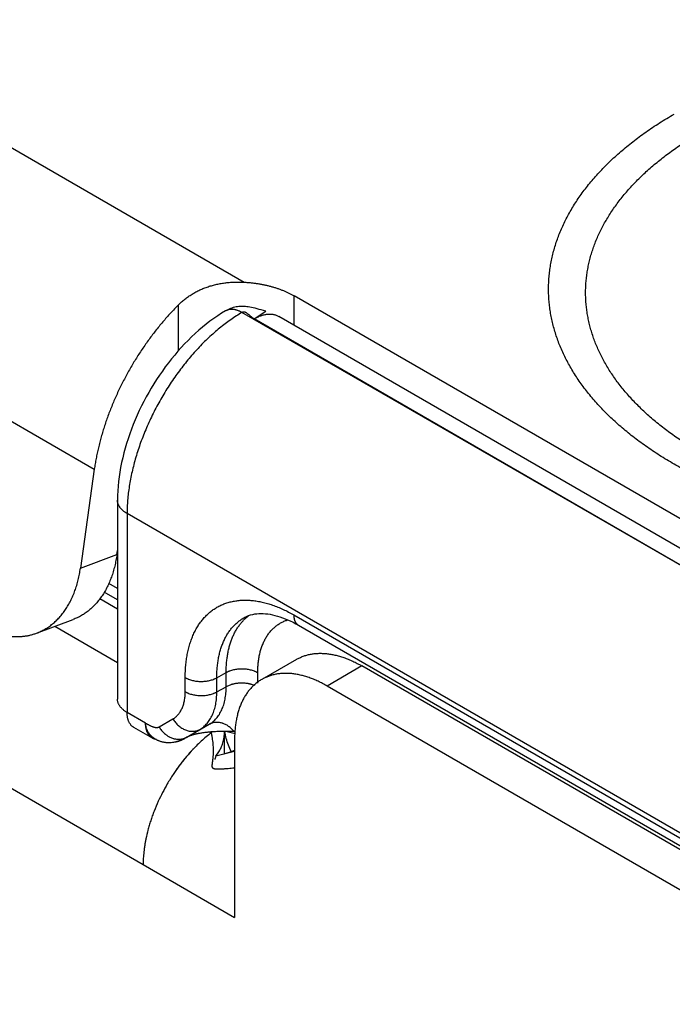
# Model space of a CAD drawing. Header units: inches. Extents: x 0 to 22, y 0 to 25.8.
# Tile 73 of 80: x 8.3 to 8.7, y 24.4 to 25. Entities that reach past the tile are written whole.
import ezdxf

# ---------------------------------------------------------------- set-up
doc = ezdxf.new("R2010")
doc.units = ezdxf.units.IN
doc.header["$LTSCALE"] = 1.21
doc.header["$MEASUREMENT"] = 0
doc.layers.get('0').update_dxf_attribs({"linetype": 'CONTINUOUS'})

msp = doc.modelspace()

# ---------------------------------------------------------------- linework, layer by layer
at = {"color": 6, "linetype": 'CONTINUOUS'}
for p, q in [((7.03971, 25.24383), (8.37967, 24.47016)), ((8.23888, 24.94262), (8.44138, 24.82569)), ((8.47195, 24.79936), (8.47195, 24.81737)), ((8.78308, 24.63773), (8.47195, 24.81737)), ((8.40124, 24.7839), (8.40124, 24.81183)), ((8.75967, 24.62298), (8.44007, 24.8072)), ((8.75967, 24.62298), (8.44751, 24.80333)), ((8.77477, 24.62452), (8.46251, 24.80481)), ((8.28494, 24.74891), (8.34983, 24.71145)), ((8.34983, 24.71145), (8.34136, 24.65107)), ((8.364, 24.6926), (8.364, 24.57116)), ((8.36985, 24.68444), (8.36985, 24.563)), ((8.83168, 24.41779), (8.36985, 24.68444)), ((8.34136, 24.65107), (8.36364, 24.6594)), ((8.36364, 24.6594), (8.364, 24.66192)), ((8.364, 24.63859), (8.35864, 24.64168)), ((8.364, 24.63182), (8.35588, 24.63651)), ((8.35312, 24.63247), (8.364, 24.62618)), ((8.47169, 24.62254), (8.83172, 24.41467)), ((8.31458, 24.61144), (8.33687, 24.61977)), ((8.32574, 24.61561), (8.364, 24.59352)), ((8.47454, 24.61624), (8.83458, 24.40836)), ((8.47332, 24.59536), (8.4521, 24.58312)), ((8.42469, 24.58417), (8.43039, 24.5873)), ((8.43039, 24.57867), (8.43039, 24.5873)), ((8.44971, 24.58089), (8.44971, 24.5872)), ((8.51332, 24.5914), (8.4921, 24.57915)), ((8.8499, 24.39706), (8.51332, 24.5914)), ((8.40538, 24.57564), (8.40538, 24.58427)), ((8.42469, 24.57554), (8.42469, 24.58417)), ((8.42469, 24.57554), (8.43039, 24.57867)), ((8.82869, 24.38482), (8.4921, 24.57915)), ((8.38116, 24.55647), (8.36985, 24.563)), ((8.38945, 24.55419), (8.39788, 24.55906)), ((8.3853, 24.54731), (8.374, 24.55384)), ((8.40591, 24.54779), (8.41434, 24.55265)), ((8.40635, 24.54788), (8.42004, 24.55579)), ((8.41434, 24.55265), (8.42004, 24.55579)), ((8.42981, 24.55033), (8.42963, 24.55141)), ((8.39842, 24.54488), (8.39898, 24.54497)), ((8.39898, 24.54497), (8.39913, 24.545)), ((8.39898, 24.54497), (8.39898, 24.54497)), ((8.39913, 24.545), (8.3993, 24.54504)), ((8.39947, 24.54507), (8.39968, 24.54511)), ((8.39964, 24.5451), (8.39986, 24.54515)), ((8.39981, 24.54514), (8.40004, 24.54519)), ((8.39998, 24.54518), (8.40022, 24.54524)), ((8.40015, 24.54522), (8.40039, 24.54528)), ((8.40032, 24.54526), (8.40057, 24.54533)), ((8.40115, 24.5455), (8.40138, 24.54556)), ((8.40131, 24.54554), (8.40153, 24.54561)), ((8.40147, 24.54559), (8.40167, 24.54566)), ((8.40161, 24.54564), (8.40181, 24.54571)), ((8.40176, 24.54569), (8.40194, 24.54575)), ((8.4019, 24.54574), (8.40207, 24.5458)), ((8.40203, 24.54578), (8.40219, 24.54584)), ((8.40215, 24.54583), (8.4023, 24.54589)), ((8.40227, 24.54587), (8.40241, 24.54593)), ((8.40238, 24.54592), (8.40251, 24.54597)), ((8.40248, 24.54596), (8.4026, 24.546)), ((8.40258, 24.54599), (8.40269, 24.54604)), ((8.40267, 24.54603), (8.40278, 24.54608)), ((8.40276, 24.54607), (8.40286, 24.54611)), ((8.40284, 24.5461), (8.40295, 24.54615)), ((8.40293, 24.54614), (8.40303, 24.54618)), ((8.40301, 24.54617), (8.40316, 24.54624)), ((8.4031, 24.54621), (8.40325, 24.54627)), ((8.40322, 24.54627), (8.40337, 24.54633)), ((8.40335, 24.54632), (8.40349, 24.54639)), ((8.40347, 24.54637), (8.40362, 24.54644)), ((8.4036, 24.54643), (8.40385, 24.54655)), ((8.43554, 24.5465), (8.43554, 24.53915)), ((8.42401, 24.53635), (8.42598, 24.53904)), ((8.43554, 24.53915), (8.42902, 24.53761)), ((8.42407, 24.53626), (8.42401, 24.53635)), ((8.42902, 24.53761), (8.42407, 24.53626))]:
    msp.add_line(p, q, dxfattribs=at)
at = {"color": 7, "linetype": 'CONTINUOUS'}
for p, q in [((8.44751, 24.80333), (8.45454, 24.808)), ((8.42917, 24.55141), (8.42917, 24.53765)), ((8.39842, 24.54488), (8.40385, 24.54655)), ((8.40385, 24.54655), (8.40506, 24.54717)), ((8.40635, 24.54788), (8.40506, 24.54717)), ((8.43554, 24.53915), (8.43554, 24.43791)), ((8.37967, 24.47016), (8.43554, 24.43791))]:
    msp.add_line(p, q, dxfattribs=at)
at = {"color": 6, "linetype": 'CONTINUOUS'}
for points in [[(8.45454, 24.808), (8.45319, 24.80834), (8.45182, 24.80871), (8.45052, 24.80908), (8.44928, 24.80942), (8.44811, 24.80973), (8.44699, 24.81), (8.44592, 24.81024), (8.4449, 24.81044), (8.44392, 24.81061), (8.443, 24.81073), (8.44212, 24.81082), (8.44129, 24.81088), (8.44048, 24.8109), (8.43968, 24.8109), (8.43886, 24.81086), (8.43806, 24.8108), (8.43727, 24.8107), (8.43647, 24.81057), (8.43563, 24.81039), (8.43476, 24.81017), (8.43388, 24.8099), (8.43303, 24.8096), (8.43221, 24.80926), (8.43141, 24.8089), (8.43062, 24.80849), (8.42994, 24.80811)], [(8.42994, 24.80811), (8.4276, 24.80669), (8.42521, 24.80515), (8.42284, 24.80352), (8.42051, 24.80183), (8.4182, 24.80006), (8.41593, 24.79822), (8.41368, 24.79631), (8.41146, 24.79433), (8.40928, 24.79229), (8.40713, 24.79018), (8.40502, 24.78802), (8.40295, 24.78581), (8.40092, 24.78354), (8.39893, 24.78122), (8.39698, 24.77885), (8.39507, 24.77642), (8.39321, 24.77396), (8.3914, 24.77145), (8.38963, 24.76891), (8.38791, 24.76632), (8.38624, 24.7637), (8.38462, 24.76104), (8.38305, 24.75835), (8.38153, 24.75563), (8.38007, 24.75288), (8.37866, 24.75011), (8.37731, 24.74732), (8.37602, 24.7445), (8.37478, 24.74167), (8.37361, 24.73881), (8.37249, 24.73593), (8.37144, 24.73304), (8.37045, 24.73014), (8.36953, 24.72724), (8.36867, 24.72434), (8.36788, 24.72142), (8.36716, 24.71849), (8.3665, 24.71557), (8.36592, 24.71265), (8.36542, 24.70974), (8.36499, 24.70684), (8.36463, 24.70395), (8.36435, 24.70107), (8.36415, 24.69821), (8.36403, 24.69536), (8.364, 24.6926)], [(8.44177, 24.62108), (8.44287, 24.62163), (8.4441, 24.62214), (8.44535, 24.62256), (8.4466, 24.62288), (8.44787, 24.62313), (8.44915, 24.6233), (8.45045, 24.6234), (8.45176, 24.62343), (8.4531, 24.6234), (8.45447, 24.6233), (8.45586, 24.62315), (8.45728, 24.62293), (8.45872, 24.62264), (8.4602, 24.62229), (8.4617, 24.62188), (8.46323, 24.6214), (8.46479, 24.62086), (8.46637, 24.62025), (8.46797, 24.61958), (8.4696, 24.61884), (8.47125, 24.61803), (8.47292, 24.61715), (8.47454, 24.61624)], [(8.39913, 24.545), (8.3993, 24.54504), (8.39949, 24.54507)], [(8.40049, 24.54531), (8.40066, 24.54535), (8.40083, 24.5454), (8.40099, 24.54545), (8.40123, 24.54552)], [(8.40057, 24.54533), (8.40074, 24.54537), (8.4009, 24.54542), (8.40107, 24.54547)], [(8.43353, 24.53904), (8.43346, 24.53917), (8.43303, 24.54005), (8.4326, 24.54101), (8.43217, 24.54204), (8.43176, 24.54308), (8.4314, 24.5441), (8.43106, 24.54512), (8.43076, 24.54614), (8.43048, 24.54717), (8.43023, 24.54821), (8.43001, 24.54926), (8.42981, 24.55033)], [(8.43554, 24.53982), (8.43524, 24.5397), (8.43447, 24.5394), (8.43371, 24.53911), (8.43297, 24.53884), (8.43224, 24.53858), (8.43153, 24.53835), (8.43083, 24.53813), (8.43015, 24.53792), (8.4295, 24.53773), (8.42902, 24.53761)], [(8.42401, 24.53635), (8.42391, 24.53594), (8.42379, 24.53551), (8.42369, 24.53515), (8.42361, 24.53486), (8.42354, 24.53462), (8.42348, 24.53444), (8.42344, 24.53432), (8.42342, 24.53426), (8.42341, 24.53424)]]:
    msp.add_lwpolyline(points, dxfattribs=at)
at = {"color": 7, "linetype": 'CONTINUOUS'}
for centre, radius, start, end in [((8.47055, 24.4861), 0.08117, 126.72161, 127.28775), ((8.47051, 24.48616), 0.08109, 126.73319, 127.28768), ((8.41351, 24.47101), 0.082, 74.1059, 78.79847), ((8.4293, 24.33497), 0.21638, 88.19222, 88.42966), ((8.48908, 24.46601), 0.10854, 137.53108, 140.51331), ((8.48893, 24.46611), 0.10836, 137.51756, 140.50444), ((8.4953, 24.46094), 0.11657, 140.53138, 146.63392), ((8.49908, 24.45837), 0.12114, 146.6046, 149.78871), ((8.49925, 24.45825), 0.12135, 146.59993, 149.77846), ((8.49814, 24.45888), 0.12007, 149.77306, 155.44623), ((8.49773, 24.45909), 0.11961, 149.76195, 155.45716), ((8.49476, 24.46045), 0.11634, 155.46005, 158.72579), ((8.49458, 24.46051), 0.11616, 155.4495, 158.72069), ((8.47574, 24.46659), 0.09634, 165.21779, 168.41554), ((8.47547, 24.46663), 0.09607, 165.20104, 168.40809)]:
    msp.add_arc(centre, radius, start, end, dxfattribs=at)
at = {"color": 6, "linetype": 'CONTINUOUS'}
for points, knots in [([(9.07421, 24.7146), (9.07269, 24.71372), (9.06961, 24.71198), (9.0649, 24.70946), (9.06009, 24.70701), (9.05351, 24.70381), (9.04675, 24.70076), (9.03985, 24.69788), (9.03455, 24.69579), (9.02917, 24.69376), (9.0237, 24.69182), (9.01815, 24.68995), (9.01062, 24.68756), (9.00102, 24.68477), (8.99127, 24.68228), (8.98334, 24.68045), (8.97732, 24.67916), (8.97125, 24.67795), (8.96513, 24.67683), (8.95896, 24.6758), (8.95066, 24.67453), (8.9402, 24.67318), (8.92754, 24.67191), (8.9148, 24.671), (8.90413, 24.67055), (8.89558, 24.67037), (8.88915, 24.67032), (8.88273, 24.67037), (8.87631, 24.6705), (8.8699, 24.67073), (8.86138, 24.67115), (8.85076, 24.67191), (8.83811, 24.67318), (8.82558, 24.6748), (8.81524, 24.67645), (8.80706, 24.67795), (8.80099, 24.67915), (8.79496, 24.68044), (8.789, 24.68182), (8.7831, 24.68328), (8.77726, 24.68483), (8.77148, 24.68645), (8.76391, 24.68872), (8.75646, 24.69115), (8.74914, 24.69376), (8.74375, 24.69578), (8.73845, 24.69788), (8.73325, 24.70005), (8.72814, 24.7023), (8.72148, 24.70537), (8.715, 24.7086), (8.70868, 24.71198), (8.70409, 24.71457), (8.6996, 24.71722), (8.69523, 24.71994), (8.69097, 24.72272), (8.68683, 24.72556), (8.68282, 24.72845), (8.67893, 24.7314), (8.67517, 24.73441), (8.67153, 24.73747), (8.66803, 24.74058), (8.66356, 24.74476), (8.65832, 24.7501), (8.65346, 24.75566), (8.64987, 24.76019), (8.64733, 24.7636), (8.64495, 24.76704), (8.64271, 24.77052), (8.64062, 24.77403), (8.63867, 24.77756), (8.63688, 24.78113), (8.63524, 24.78472), (8.63376, 24.78833), (8.63243, 24.79196), (8.63125, 24.7956), (8.63023, 24.79927), (8.62936, 24.80295), (8.62865, 24.80663), (8.6281, 24.81033), (8.62771, 24.81404), (8.62747, 24.81775), (8.62739, 24.82146), (8.62747, 24.82517), (8.62771, 24.82888), (8.6281, 24.83258), (8.62866, 24.83628), (8.62937, 24.83997), (8.63023, 24.84365), (8.63125, 24.84731), (8.63243, 24.85096), (8.63376, 24.85459), (8.63525, 24.8582), (8.63689, 24.86179), (8.63868, 24.86535), (8.64062, 24.86889), (8.64271, 24.8724), (8.64495, 24.87587), (8.64816, 24.8805), (8.65254, 24.88619), (8.65733, 24.89167), (8.66143, 24.89597), (8.66466, 24.89918), (8.66803, 24.90234), (8.67154, 24.90544), (8.67517, 24.9085), (8.67894, 24.91151), (8.68283, 24.91446), (8.68684, 24.91735), (8.69098, 24.92019), (8.69523, 24.92297), (8.6996, 24.92568), (8.70257, 24.92744), (8.70408, 24.92831)], [0, 0, 0, 0, 0.007986, 0.016071, 0.024254, 0.03253, 0.049356, 0.0579, 0.06653, 0.075241, 0.084032, 0.092901, 0.101844, 0.119944, 0.138307, 0.14758, 0.156908, 0.16629, 0.17572, 0.185196, 0.194714, 0.213861, 0.233131, 0.252494, 0.27192, 0.281646, 0.291377, 0.301107, 0.310833, 0.320552, 0.330259, 0.349621, 0.368891, 0.388037, 0.40703, 0.41646, 0.425842, 0.435171, 0.444443, 0.453657, 0.462808, 0.471894, 0.480911, 0.498726, 0.507519, 0.516232, 0.524862, 0.533408, 0.541866, 0.550236, 0.566698, 0.574787, 0.582781, 0.590678, 0.598476, 0.606174, 0.613772, 0.62127, 0.628666, 0.635962, 0.643157, 0.650252, 0.657248, 0.670943, 0.684258, 0.690778, 0.69721, 0.703555, 0.709819, 0.716003, 0.722112, 0.72815, 0.734123, 0.740033, 0.745888, 0.751691, 0.757449, 0.763168, 0.768854, 0.774514, 0.780153, 0.785779, 0.791399, 0.797018, 0.802644, 0.808284, 0.813943, 0.81963, 0.825349, 0.831108, 0.836912, 0.842766, 0.848678, 0.85465, 0.860689, 0.866798, 0.872983, 0.879247, 0.885593, 0.898543, 0.911857, 0.918656, 0.925552, 0.932547, 0.939641, 0.946835, 0.95413, 0.961527, 0.969025, 0.976622, 0.984318, 0.992111, 1, 1, 1, 1]), ([(9.05821, 24.72172), (9.05682, 24.72092), (9.05401, 24.71933), (9.04971, 24.71703), (9.04531, 24.71478), (9.0393, 24.71186), (9.03313, 24.70908), (9.02682, 24.70645), (9.02034, 24.70388), (9.01204, 24.70085), (9.00183, 24.69751), (8.99135, 24.69447), (8.98244, 24.69219), (8.9752, 24.69052), (8.9697, 24.68934), (8.96415, 24.68824), (8.95856, 24.68722), (8.95292, 24.68627), (8.94534, 24.68512), (8.93578, 24.68388), (8.92422, 24.68272), (8.91258, 24.68189), (8.90284, 24.68148), (8.89502, 24.68131), (8.88915, 24.68127), (8.88329, 24.68131), (8.87742, 24.68144), (8.87156, 24.68164), (8.86378, 24.68203), (8.85408, 24.68272), (8.84252, 24.68388), (8.83108, 24.68536), (8.82163, 24.68687), (8.81416, 24.68823), (8.80861, 24.68934), (8.80311, 24.69052), (8.79766, 24.69177), (8.79227, 24.69311), (8.78518, 24.69498), (8.77648, 24.69751), (8.76793, 24.7003), (8.76124, 24.70268), (8.75632, 24.70453), (8.75148, 24.70645), (8.74673, 24.70843), (8.74206, 24.71048), (8.73598, 24.71329), (8.73005, 24.71624), (8.72429, 24.71933), (8.72009, 24.72169), (8.71599, 24.72412), (8.71199, 24.7266), (8.7081, 24.72914), (8.70433, 24.73173), (8.70066, 24.73438), (8.6971, 24.73707), (8.69367, 24.73982), (8.69034, 24.74261), (8.68714, 24.74545), (8.68307, 24.74927), (8.67827, 24.75415), (8.67384, 24.75923), (8.67055, 24.76337), (8.66824, 24.76648), (8.66606, 24.76963), (8.66401, 24.7728), (8.6621, 24.77601), (8.66033, 24.77924), (8.65869, 24.7825), (8.6572, 24.78577), (8.65584, 24.78907), (8.65462, 24.79239), (8.65355, 24.79572), (8.65261, 24.79907), (8.65182, 24.80243), (8.65118, 24.8058), (8.65067, 24.80918), (8.65031, 24.81256), (8.65009, 24.81595), (8.65002, 24.81934), (8.6501, 24.82273), (8.65031, 24.82612), (8.65067, 24.8295), (8.65118, 24.83288), (8.65182, 24.83625), (8.65262, 24.83961), (8.65355, 24.84296), (8.65462, 24.84629), (8.65584, 24.84961), (8.6572, 24.85291), (8.6587, 24.85618), (8.66033, 24.85944), (8.66211, 24.86267), (8.66402, 24.86587), (8.66607, 24.86905), (8.66899, 24.87328), (8.67299, 24.87848), (8.67737, 24.88348), (8.68111, 24.88741), (8.68407, 24.89034), (8.68715, 24.89322), (8.69035, 24.89606), (8.69367, 24.89886), (8.69711, 24.9016), (8.70066, 24.9043), (8.70433, 24.90694), (8.70811, 24.90954), (8.71333, 24.91294), (8.71735, 24.91538), (8.72008, 24.91695)], [0, 0, 0, 0, 0.007986, 0.016072, 0.024254, 0.03253, 0.049356, 0.057901, 0.06653, 0.084032, 0.101843, 0.119943, 0.138306, 0.147579, 0.156908, 0.166289, 0.17572, 0.185196, 0.194714, 0.213861, 0.233131, 0.252494, 0.271919, 0.281646, 0.291376, 0.301107, 0.310833, 0.320552, 0.330258, 0.349621, 0.368891, 0.388037, 0.40703, 0.41646, 0.425842, 0.435171, 0.444443, 0.453657, 0.462808, 0.48091, 0.498725, 0.507518, 0.516231, 0.524862, 0.533407, 0.541866, 0.550235, 0.566697, 0.574787, 0.582781, 0.590678, 0.598475, 0.606174, 0.613772, 0.621269, 0.628666, 0.635962, 0.643157, 0.650252, 0.657247, 0.670943, 0.684258, 0.690778, 0.69721, 0.703555, 0.709819, 0.716003, 0.722112, 0.72815, 0.734123, 0.740033, 0.745888, 0.751691, 0.757449, 0.763168, 0.768855, 0.774514, 0.780154, 0.78578, 0.791399, 0.797018, 0.802644, 0.808284, 0.813944, 0.81963, 0.825349, 0.831108, 0.836912, 0.842767, 0.848678, 0.85465, 0.860689, 0.866799, 0.872984, 0.879247, 0.885594, 0.898544, 0.911857, 0.918657, 0.925553, 0.932547, 0.939641, 0.946836, 0.954131, 0.961528, 0.969025, 0.976623, 0.984319, 1, 1, 1, 1]), ([(8.40124, 24.81183), (8.40186, 24.81245), (8.40315, 24.81365), (8.40518, 24.81535), (8.40732, 24.81694), (8.40956, 24.8184), (8.41189, 24.81974), (8.41432, 24.82095), (8.41682, 24.82203), (8.41939, 24.82297), (8.42203, 24.82377), (8.42471, 24.82444), (8.42744, 24.82498), (8.43021, 24.82538), (8.43299, 24.82565), (8.43579, 24.82579), (8.43859, 24.82581), (8.44045, 24.82574), (8.44138, 24.82569)], [0, 0, 0, 0, 0.060185, 0.120665, 0.181447, 0.242559, 0.304032, 0.365876, 0.428096, 0.490683, 0.553621, 0.61688, 0.680417, 0.744177, 0.808093, 0.872098, 0.936109, 1, 1, 1, 1]), ([(8.44138, 24.82569), (8.4421, 24.82565), (8.44352, 24.82556), (8.44564, 24.82536), (8.44775, 24.82511), (8.44984, 24.8248), (8.45191, 24.82445), (8.45395, 24.82404), (8.45595, 24.82358), (8.45792, 24.82308), (8.45984, 24.82252), (8.46173, 24.82192), (8.46357, 24.82127), (8.46536, 24.82058), (8.46709, 24.81984), (8.46877, 24.81906), (8.47039, 24.81824), (8.47144, 24.81767), (8.47195, 24.81737)], [0, 0, 0, 0, 0.067004, 0.133814, 0.200327, 0.266437, 0.33204, 0.397037, 0.461352, 0.524927, 0.587705, 0.649632, 0.710653, 0.770713, 0.829742, 0.887674, 0.944447, 1, 1, 1, 1]), ([(8.40124, 24.81183), (8.40042, 24.81101), (8.39878, 24.80934), (8.39637, 24.80678), (8.394, 24.80415), (8.39165, 24.80145), (8.38935, 24.79868), (8.38709, 24.79585), (8.38488, 24.79296), (8.38271, 24.79002), (8.38059, 24.78702), (8.37852, 24.78398), (8.37651, 24.78089), (8.37455, 24.77776), (8.37265, 24.77458), (8.37081, 24.77138), (8.36903, 24.76813), (8.36732, 24.76486), (8.36567, 24.76157), (8.36409, 24.75825), (8.36257, 24.75491), (8.36113, 24.75156), (8.35976, 24.74819), (8.35847, 24.74482), (8.35725, 24.74145), (8.3561, 24.73807), (8.35503, 24.73469), (8.35404, 24.73133), (8.35314, 24.72797), (8.35231, 24.72462), (8.35156, 24.72129), (8.3509, 24.71799), (8.35032, 24.71471), (8.34998, 24.71253), (8.34983, 24.71145)], [0, 0, 0, 0, 0.030392, 0.061078, 0.092031, 0.123226, 0.154634, 0.186231, 0.217988, 0.249883, 0.281895, 0.314003, 0.346185, 0.37842, 0.410688, 0.442966, 0.475231, 0.507459, 0.539625, 0.571707, 0.603681, 0.635523, 0.667212, 0.698729, 0.730054, 0.761168, 0.792051, 0.822684, 0.853047, 0.883116, 0.912868, 0.942281, 0.971332, 1, 1, 1, 1]), ([(8.44007, 24.8072), (8.43984, 24.80733), (8.43938, 24.80758), (8.43867, 24.80792), (8.43797, 24.80822), (8.43728, 24.80847), (8.43659, 24.80868), (8.43591, 24.80885), (8.43525, 24.80898), (8.43459, 24.80906), (8.43394, 24.8091), (8.43332, 24.80909), (8.4327, 24.80904), (8.43211, 24.80894), (8.43153, 24.8088), (8.43098, 24.80862), (8.43044, 24.80839), (8.4301, 24.80821), (8.42994, 24.80811)], [0, 0, 0, 0, 0.075073, 0.148265, 0.219555, 0.288935, 0.356416, 0.422037, 0.485854, 0.547943, 0.608407, 0.667377, 0.725008, 0.781474, 0.836977, 0.891739, 0.945997, 1, 1, 1, 1]), ([(8.44007, 24.8072), (8.43891, 24.80652), (8.43659, 24.80509), (8.43315, 24.80278), (8.42973, 24.80029), (8.42634, 24.79761), (8.42298, 24.79477), (8.41966, 24.79176), (8.41639, 24.78858), (8.41317, 24.78526), (8.41002, 24.78179), (8.40695, 24.77819), (8.40395, 24.77446), (8.40104, 24.77061), (8.39822, 24.76665), (8.3955, 24.76259), (8.3929, 24.75845), (8.3904, 24.75422), (8.38802, 24.74993), (8.38577, 24.74558), (8.38365, 24.74118), (8.38167, 24.73674), (8.37982, 24.73228), (8.37812, 24.7278), (8.37658, 24.72331), (8.37518, 24.71883), (8.37394, 24.71437), (8.37286, 24.70993), (8.37194, 24.70553), (8.37118, 24.70118), (8.37059, 24.69689), (8.37017, 24.69267), (8.36991, 24.68852), (8.36985, 24.68579), (8.36985, 24.68444)], [0, 0, 0, 0, 0.027494, 0.055659, 0.084463, 0.113872, 0.143854, 0.174374, 0.205397, 0.236881, 0.26878, 0.301047, 0.333634, 0.36649, 0.399565, 0.432804, 0.466156, 0.499567, 0.532981, 0.566344, 0.599603, 0.632703, 0.665594, 0.698222, 0.730536, 0.762489, 0.794034, 0.825123, 0.855716, 0.885776, 0.915267, 0.944158, 0.972413, 1, 1, 1, 1]), ([(8.44751, 24.80333), (8.44734, 24.80341), (8.44701, 24.8036), (8.44652, 24.80393), (8.44604, 24.80429), (8.44539, 24.80481), (8.44476, 24.80535), (8.44413, 24.80588), (8.44373, 24.80619), (8.44342, 24.80643), (8.44319, 24.8066), (8.44296, 24.80676), (8.44273, 24.8069), (8.4425, 24.80704), (8.44227, 24.80715), (8.44204, 24.80726), (8.44175, 24.80737), (8.44145, 24.80744), (8.44115, 24.80747), (8.44093, 24.80747), (8.44071, 24.80744), (8.44053, 24.8074), (8.44039, 24.80735), (8.44024, 24.80729), (8.44014, 24.80724), (8.44007, 24.8072)], [0, 0, 0, 0, 0.063899, 0.13052, 0.199384, 0.269824, 0.412245, 0.482522, 0.551045, 0.584404, 0.617041, 0.64888, 0.679855, 0.70992, 0.739046, 0.767235, 0.794518, 0.846656, 0.871855, 0.896753, 0.921646, 0.946884, 0.95976, 0.972871, 1, 1, 1, 1]), ([(8.36985, 24.68444), (8.3694, 24.6847), (8.36875, 24.68511), (8.36794, 24.68571), (8.36737, 24.68618), (8.36685, 24.68666), (8.36636, 24.68715), (8.36592, 24.68766), (8.36552, 24.68818), (8.36516, 24.6887), (8.36485, 24.68924), (8.36459, 24.68979), (8.36437, 24.69035), (8.36421, 24.69091), (8.36408, 24.69147), (8.36401, 24.69204), (8.364, 24.69241), (8.364, 24.6926)], [0, 0, 0, 0, 0.14792, 0.219249, 0.288762, 0.35644, 0.422277, 0.486288, 0.548512, 0.60903, 0.667991, 0.72557, 0.781958, 0.837363, 0.892009, 0.946137, 1, 1, 1, 1]), ([(8.36364, 24.6594), (8.36347, 24.6582), (8.36318, 24.65641), (8.3627, 24.65405), (8.36217, 24.65175), (8.36142, 24.64895), (8.36035, 24.6457), (8.35912, 24.64259), (8.35775, 24.63962), (8.35623, 24.63681), (8.35457, 24.63416), (8.35277, 24.63168), (8.35116, 24.62975), (8.3498, 24.62831), (8.34842, 24.62694), (8.34662, 24.62535), (8.34433, 24.62364), (8.34234, 24.62237), (8.3407, 24.62147), (8.33945, 24.62085), (8.33817, 24.62028), (8.33731, 24.61993), (8.33687, 24.61977)], [0, 0, 0, 0, 0.072592, 0.108364, 0.14377, 0.213441, 0.281573, 0.348174, 0.413268, 0.476893, 0.539103, 0.599978, 0.659621, 0.689024, 0.718167, 0.775742, 0.832522, 0.888688, 0.916608, 0.944449, 0.972238, 1, 1, 1, 1]), ([(8.31459, 24.61144), (8.31502, 24.6116), (8.31589, 24.61195), (8.31716, 24.61252), (8.31841, 24.61314), (8.32006, 24.61404), (8.32205, 24.61531), (8.32433, 24.61702), (8.32614, 24.61861), (8.32752, 24.61998), (8.32887, 24.62142), (8.33049, 24.62335), (8.33228, 24.62583), (8.33394, 24.62848), (8.33546, 24.63129), (8.33684, 24.63426), (8.33806, 24.63737), (8.33913, 24.64062), (8.33989, 24.64342), (8.34042, 24.64572), (8.34089, 24.64808), (8.34119, 24.64987), (8.34136, 24.65107)], [0, 0, 0, 0, 0.027762, 0.055551, 0.083392, 0.111312, 0.167478, 0.224258, 0.281833, 0.310976, 0.340379, 0.400022, 0.460897, 0.523107, 0.586732, 0.651826, 0.718427, 0.786559, 0.85623, 0.891636, 0.927408, 1, 1, 1, 1]), ([(8.40538, 24.58427), (8.40538, 24.58551), (8.40543, 24.58795), (8.40566, 24.59156), (8.40606, 24.59506), (8.40661, 24.59844), (8.40733, 24.6017), (8.40819, 24.60483), (8.40921, 24.60781), (8.41038, 24.61064), (8.4117, 24.61332), (8.41293, 24.61543), (8.41398, 24.61703), (8.4148, 24.61819), (8.41565, 24.61929), (8.41654, 24.62036), (8.41746, 24.62138), (8.41842, 24.62235), (8.4194, 24.62328), (8.42042, 24.62416), (8.42147, 24.62499), (8.42255, 24.62578), (8.42366, 24.62651), (8.42479, 24.6272), (8.42596, 24.62784), (8.42715, 24.62843), (8.42837, 24.62898), (8.42962, 24.62947), (8.43089, 24.62991), (8.43219, 24.6303), (8.43351, 24.63064), (8.43531, 24.63102), (8.43761, 24.63137), (8.44045, 24.63159), (8.44336, 24.6316), (8.44634, 24.6314), (8.44939, 24.63099), (8.45248, 24.63039), (8.45562, 24.62957), (8.45879, 24.62856), (8.462, 24.62735), (8.46523, 24.62594), (8.46848, 24.62434), (8.47062, 24.62316), (8.47169, 24.62254)], [0, 0, 0, 0, 0.037601, 0.074254, 0.109944, 0.144667, 0.178434, 0.211259, 0.243171, 0.27421, 0.304429, 0.333892, 0.348366, 0.362681, 0.376849, 0.390882, 0.404793, 0.418597, 0.432306, 0.445936, 0.459503, 0.473022, 0.486508, 0.499978, 0.513448, 0.526935, 0.540454, 0.554021, 0.567652, 0.581363, 0.595167, 0.60908, 0.637279, 0.666067, 0.695534, 0.725756, 0.7568, 0.788717, 0.821547, 0.855317, 0.890045, 0.925738, 0.962396, 1, 1, 1, 1]), ([(8.47169, 24.62254), (8.47169, 24.62219), (8.47171, 24.62166), (8.47179, 24.62096), (8.47187, 24.62047), (8.47197, 24.61999), (8.4721, 24.61953), (8.47225, 24.61909), (8.47242, 24.61867), (8.47262, 24.61827), (8.47283, 24.6179), (8.47307, 24.61756), (8.47333, 24.61724), (8.4736, 24.61695), (8.4739, 24.61668), (8.47421, 24.61644), (8.47443, 24.6163), (8.47454, 24.61624)], [0, 0, 0, 0, 0.147923, 0.219253, 0.288767, 0.356445, 0.422283, 0.486294, 0.548518, 0.609036, 0.667996, 0.725574, 0.781961, 0.837366, 0.892011, 0.946138, 1, 1, 1, 1]), ([(8.42469, 24.58417), (8.42469, 24.58525), (8.42473, 24.58736), (8.42494, 24.59049), (8.42528, 24.59352), (8.42577, 24.59644), (8.42639, 24.59926), (8.42715, 24.60195), (8.42805, 24.60453), (8.42908, 24.60697), (8.43024, 24.60927), (8.43153, 24.61143), (8.43294, 24.61344), (8.43423, 24.615), (8.43531, 24.61616), (8.43615, 24.61699), (8.43702, 24.61778), (8.43792, 24.61852), (8.43884, 24.61923), (8.43979, 24.61989), (8.44076, 24.62051), (8.44143, 24.62089), (8.44177, 24.62108)], [0, 0, 0, 0, 0.075308, 0.148687, 0.220103, 0.289558, 0.357068, 0.422671, 0.486429, 0.548427, 0.608778, 0.667622, 0.725123, 0.781474, 0.80929, 0.8369, 0.864336, 0.891627, 0.918806, 0.945906, 0.97296, 1, 1, 1, 1]), ([(8.43039, 24.5873), (8.43039, 24.58827), (8.43043, 24.59021), (8.43061, 24.59306), (8.4309, 24.59585), (8.43131, 24.59854), (8.43183, 24.60115), (8.43247, 24.60366), (8.43309, 24.60568), (8.43365, 24.60724), (8.43424, 24.60875), (8.43504, 24.61056), (8.43611, 24.61264), (8.4371, 24.61428), (8.43794, 24.61553), (8.43881, 24.61672), (8.43995, 24.61814), (8.44143, 24.61971), (8.44275, 24.62092), (8.44384, 24.62181), (8.4444, 24.62223), (8.44469, 24.62244)], [0, 0, 0, 0, 0.074473, 0.147229, 0.218225, 0.287446, 0.354903, 0.420621, 0.48464, 0.516033, 0.547023, 0.607828, 0.66716, 0.725133, 0.753655, 0.78189, 0.837568, 0.89235, 0.946423, 0.973262, 1, 1, 1, 1]), ([(8.44971, 24.5872), (8.44971, 24.58822), (8.44976, 24.59024), (8.44999, 24.59321), (8.45031, 24.59562), (8.45065, 24.59748), (8.45103, 24.59928), (8.45149, 24.60102), (8.45203, 24.60271), (8.45261, 24.60432), (8.45343, 24.60626), (8.45438, 24.60809), (8.45521, 24.60947), (8.45587, 24.61046), (8.45655, 24.61141), (8.45727, 24.61231), (8.45803, 24.61317), (8.45881, 24.61399), (8.45963, 24.61476), (8.46048, 24.61549), (8.46136, 24.61617), (8.46226, 24.6168), (8.4632, 24.61739), (8.46416, 24.61793), (8.46515, 24.61842), (8.46617, 24.61886), (8.46721, 24.61925), (8.46792, 24.61948), (8.46828, 24.61959)], [0, 0, 0, 0, 0.076536, 0.150807, 0.22276, 0.257873, 0.292412, 0.359787, 0.392651, 0.424978, 0.488072, 0.549231, 0.579152, 0.608664, 0.6378, 0.666592, 0.695077, 0.723293, 0.751278, 0.779075, 0.806727, 0.834277, 0.861772, 0.889257, 0.916777, 0.944378, 0.972104, 1, 1, 1, 1]), ([(8.27912, 24.61607), (8.27986, 24.61564), (8.28136, 24.61482), (8.28364, 24.61369), (8.28593, 24.61269), (8.28822, 24.61182), (8.29052, 24.61107), (8.29281, 24.61044), (8.29472, 24.61003), (8.29624, 24.60977), (8.29774, 24.60955), (8.29961, 24.60936), (8.30185, 24.60926), (8.30405, 24.60929), (8.30624, 24.60946), (8.30838, 24.60975), (8.3105, 24.61018), (8.31257, 24.61074), (8.31392, 24.61119), (8.31459, 24.61144)], [0, 0, 0, 0, 0.069912, 0.138649, 0.206203, 0.272574, 0.337794, 0.401914, 0.464994, 0.496168, 0.527108, 0.588322, 0.648725, 0.70841, 0.767484, 0.826059, 0.884253, 0.942191, 1, 1, 1, 1]), ([(8.47332, 24.59536), (8.47364, 24.59555), (8.47431, 24.59592), (8.47532, 24.59642), (8.47637, 24.59688), (8.47743, 24.5973), (8.47851, 24.59768), (8.47999, 24.59812), (8.4819, 24.59857), (8.48385, 24.59887), (8.48544, 24.59902), (8.48707, 24.59912), (8.48915, 24.59912), (8.49169, 24.59895), (8.49429, 24.59861), (8.49647, 24.59818), (8.49824, 24.59775), (8.49958, 24.59738), (8.50093, 24.59697), (8.50276, 24.59636), (8.50506, 24.59549), (8.50781, 24.59429), (8.51058, 24.59293), (8.5124, 24.59193), (8.51332, 24.5914)], [0, 0, 0, 0, 0.026938, 0.053908, 0.080944, 0.108076, 0.135335, 0.162752, 0.218162, 0.274539, 0.303161, 0.3321, 0.391009, 0.451434, 0.51351, 0.577351, 0.609968, 0.643061, 0.676634, 0.710687, 0.780222, 0.851647, 0.924923, 1, 1, 1, 1]), ([(8.44971, 24.5872), (8.44955, 24.58729), (8.44922, 24.58747), (8.44872, 24.58772), (8.44819, 24.58796), (8.44746, 24.58826), (8.44649, 24.58859), (8.44528, 24.58893), (8.44403, 24.58919), (8.44273, 24.58938), (8.44142, 24.5895), (8.44008, 24.58954), (8.43875, 24.58951), (8.43743, 24.58941), (8.43613, 24.58923), (8.43486, 24.58898), (8.43365, 24.58866), (8.43267, 24.58833), (8.43193, 24.58804), (8.4314, 24.58781), (8.43088, 24.58756), (8.43055, 24.58739), (8.43039, 24.5873)], [0, 0, 0, 0, 0.027424, 0.055556, 0.084357, 0.113785, 0.174337, 0.236849, 0.300939, 0.366238, 0.432363, 0.498921, 0.565516, 0.631753, 0.697237, 0.76158, 0.82441, 0.885337, 0.914971, 0.943987, 0.972344, 1, 1, 1, 1]), ([(8.4921, 24.57915), (8.49119, 24.57968), (8.48937, 24.58068), (8.4866, 24.58205), (8.48384, 24.58325), (8.48155, 24.58412), (8.47972, 24.58472), (8.47837, 24.58514), (8.47702, 24.5855), (8.47526, 24.58593), (8.47307, 24.58636), (8.47048, 24.58671), (8.46794, 24.58687), (8.46586, 24.58687), (8.46422, 24.58677), (8.46263, 24.58662), (8.46068, 24.58632), (8.45878, 24.58587), (8.4573, 24.58543), (8.45622, 24.58505), (8.45515, 24.58463), (8.45411, 24.58417), (8.45309, 24.58367), (8.45243, 24.5833), (8.4521, 24.58312)], [0, 0, 0, 0, 0.075077, 0.148353, 0.219778, 0.289313, 0.323366, 0.356939, 0.390032, 0.422649, 0.48649, 0.548566, 0.608991, 0.6679, 0.696839, 0.725461, 0.781838, 0.837248, 0.864665, 0.891924, 0.919056, 0.946092, 0.973062, 1, 1, 1, 1]), ([(8.40538, 24.58427), (8.40553, 24.58418), (8.40586, 24.584), (8.40637, 24.58375), (8.40689, 24.58351), (8.40763, 24.58321), (8.40859, 24.58288), (8.4098, 24.58255), (8.41105, 24.58228), (8.41235, 24.58209), (8.41367, 24.58197), (8.415, 24.58193), (8.41633, 24.58196), (8.41765, 24.58207), (8.41895, 24.58224), (8.42022, 24.58249), (8.42144, 24.58281), (8.42241, 24.58314), (8.42315, 24.58343), (8.42369, 24.58366), (8.4242, 24.58391), (8.42453, 24.58408), (8.42469, 24.58417)], [0, 0, 0, 0, 0.027424, 0.055556, 0.084357, 0.113785, 0.174337, 0.236849, 0.300939, 0.366238, 0.432363, 0.498921, 0.565516, 0.631753, 0.697237, 0.76158, 0.82441, 0.885337, 0.914971, 0.943987, 0.972344, 1, 1, 1, 1]), ([(8.44809, 24.57937), (8.44776, 24.57951), (8.44708, 24.57977), (8.4462, 24.58005), (8.44548, 24.58024), (8.44492, 24.58037), (8.44435, 24.58049), (8.44358, 24.58063), (8.44261, 24.58077), (8.44142, 24.58087), (8.44022, 24.58091), (8.43902, 24.58089), (8.43782, 24.58082), (8.43684, 24.5807), (8.43606, 24.58058), (8.43549, 24.58047), (8.43492, 24.58035), (8.43437, 24.58022), (8.43382, 24.58007), (8.43311, 24.57986), (8.43226, 24.57956), (8.4313, 24.57915), (8.43068, 24.57883), (8.43039, 24.57867)], [0, 0, 0, 0, 0.058905, 0.119724, 0.150759, 0.182158, 0.213882, 0.245897, 0.310641, 0.376087, 0.441918, 0.507818, 0.57347, 0.638556, 0.670792, 0.702769, 0.734452, 0.765802, 0.796782, 0.827351, 0.887095, 0.944737, 1, 1, 1, 1]), ([(8.4521, 24.58312), (8.45177, 24.58293), (8.45113, 24.58253), (8.45018, 24.5819), (8.44926, 24.58123), (8.44837, 24.58052), (8.4475, 24.57977), (8.44638, 24.57871), (8.44504, 24.57729), (8.4438, 24.57575), (8.44287, 24.57445), (8.44198, 24.57308), (8.44093, 24.57128), (8.43981, 24.569), (8.43881, 24.56658), (8.43809, 24.56447), (8.43758, 24.56273), (8.43722, 24.56138), (8.4369, 24.56001), (8.43652, 24.55812), (8.43612, 24.5557), (8.43578, 24.55271), (8.43558, 24.54963), (8.43554, 24.54755), (8.43554, 24.5465)], [0, 0, 0, 0, 0.026938, 0.05391, 0.080946, 0.108078, 0.135339, 0.162756, 0.218167, 0.274545, 0.303167, 0.332106, 0.391015, 0.45144, 0.513516, 0.577357, 0.609974, 0.643067, 0.676639, 0.710692, 0.780225, 0.851649, 0.924924, 1, 1, 1, 1]), ([(8.39788, 24.55906), (8.39817, 24.55923), (8.39875, 24.5596), (8.39957, 24.56022), (8.40035, 24.56092), (8.40107, 24.5617), (8.40175, 24.56254), (8.40237, 24.56344), (8.40293, 24.56442), (8.40344, 24.56545), (8.40389, 24.56655), (8.40429, 24.5677), (8.40462, 24.5689), (8.4049, 24.57016), (8.40511, 24.57147), (8.40526, 24.57282), (8.40536, 24.57422), (8.40538, 24.57516), (8.40538, 24.57564)], [0, 0, 0, 0, 0.053842, 0.107993, 0.162681, 0.218124, 0.274535, 0.332113, 0.391041, 0.451477, 0.513557, 0.577387, 0.64305, 0.710608, 0.780102, 0.851527, 0.924843, 1, 1, 1, 1]), ([(8.40538, 24.57564), (8.40553, 24.57554), (8.40586, 24.57537), (8.40637, 24.57511), (8.40689, 24.57488), (8.40763, 24.57458), (8.40859, 24.57424), (8.4098, 24.57391), (8.41105, 24.57365), (8.41235, 24.57346), (8.41367, 24.57334), (8.415, 24.57329), (8.41633, 24.57332), (8.41765, 24.57343), (8.41895, 24.57361), (8.42022, 24.57386), (8.42144, 24.57418), (8.42241, 24.5745), (8.42315, 24.5748), (8.42369, 24.57503), (8.4242, 24.57527), (8.42453, 24.57545), (8.42469, 24.57554)], [0, 0, 0, 0, 0.027424, 0.055556, 0.084357, 0.113785, 0.174337, 0.236849, 0.300939, 0.366238, 0.432363, 0.498921, 0.565516, 0.631753, 0.697237, 0.76158, 0.82441, 0.885337, 0.914971, 0.943987, 0.972344, 1, 1, 1, 1]), ([(8.41434, 24.55265), (8.41475, 24.55289), (8.41554, 24.5534), (8.41668, 24.55426), (8.41774, 24.55523), (8.41874, 24.55629), (8.41967, 24.55745), (8.42053, 24.5587), (8.42131, 24.56004), (8.42201, 24.56147), (8.42263, 24.56298), (8.42318, 24.56457), (8.42364, 24.56624), (8.42402, 24.56798), (8.42432, 24.56978), (8.42453, 24.57165), (8.42466, 24.57358), (8.42469, 24.57488), (8.42469, 24.57554)], [0, 0, 0, 0, 0.053712, 0.107751, 0.162347, 0.217719, 0.274078, 0.331625, 0.390539, 0.45098, 0.513081, 0.576949, 0.642662, 0.710282, 0.779849, 0.851352, 0.924754, 1, 1, 1, 1]), ([(8.42004, 24.55579), (8.42045, 24.55602), (8.42125, 24.55653), (8.4222, 24.55725), (8.42292, 24.55788), (8.42363, 24.55854), (8.42446, 24.55943), (8.4254, 24.56059), (8.42625, 24.56185), (8.42703, 24.56319), (8.42774, 24.56462), (8.42836, 24.56613), (8.42909, 24.56828), (8.42965, 24.57055), (8.43003, 24.57292), (8.43024, 24.57479), (8.43037, 24.57671), (8.43039, 24.57801), (8.43039, 24.57867)], [0, 0, 0, 0, 0.05401, 0.108283, 0.135596, 0.16306, 0.218551, 0.274992, 0.332595, 0.391539, 0.45198, 0.51405, 0.577852, 0.710899, 0.780296, 0.851628, 0.924879, 1, 1, 1, 1]), ([(8.38116, 24.55647), (8.38153, 24.55626), (8.38209, 24.55595), (8.38284, 24.55555), (8.38341, 24.55525), (8.38397, 24.55498), (8.38454, 24.55472), (8.38509, 24.55448), (8.38564, 24.55427), (8.38618, 24.5541), (8.3867, 24.55396), (8.38721, 24.55387), (8.3877, 24.55382), (8.38818, 24.55382), (8.38856, 24.55387), (8.38885, 24.55394), (8.38905, 24.55401), (8.38926, 24.55409), (8.38939, 24.55416), (8.38945, 24.55419)], [0, 0, 0, 0, 0.143075, 0.21502, 0.286602, 0.357362, 0.426863, 0.494695, 0.560491, 0.623936, 0.684787, 0.742905, 0.798283, 0.851104, 0.901786, 0.926553, 0.951081, 0.97551, 1, 1, 1, 1]), ([(8.39788, 24.55906), (8.3981, 24.55867), (8.39857, 24.55792), (8.39937, 24.55686), (8.40025, 24.55586), (8.40119, 24.55495), (8.4022, 24.55413), (8.40326, 24.55341), (8.40436, 24.5528), (8.40548, 24.55229), (8.40663, 24.55191), (8.40779, 24.55164), (8.40895, 24.5515), (8.4101, 24.55148), (8.41122, 24.55159), (8.41231, 24.55182), (8.41336, 24.55217), (8.41402, 24.55248), (8.41434, 24.55265)], [0, 0, 0, 0, 0.06827, 0.136583, 0.204606, 0.272021, 0.338563, 0.404102, 0.46854, 0.531797, 0.59384, 0.65469, 0.7144, 0.773066, 0.830833, 0.887829, 0.944173, 1, 1, 1, 1]), ([(8.43523, 24.55128), (8.43498, 24.55159), (8.43448, 24.55219), (8.43366, 24.55304), (8.43279, 24.55382), (8.43188, 24.55452), (8.43092, 24.55515), (8.42994, 24.55568), (8.42909, 24.55606), (8.42841, 24.55631), (8.42773, 24.55653), (8.42687, 24.55674), (8.42584, 24.5569), (8.42481, 24.55696), (8.42379, 24.55693), (8.4228, 24.55679), (8.42184, 24.55656), (8.42091, 24.55622), (8.42032, 24.55594), (8.42004, 24.55579)], [0, 0, 0, 0, 0.068637, 0.136989, 0.20481, 0.271864, 0.337964, 0.403031, 0.46702, 0.498607, 0.529916, 0.591694, 0.652416, 0.712152, 0.771005, 0.829106, 0.886569, 0.943495, 1, 1, 1, 1]), ([(8.38945, 24.55419), (8.38967, 24.55381), (8.39015, 24.55306), (8.39081, 24.55217), (8.39139, 24.55149), (8.39183, 24.551), (8.3923, 24.55054), (8.39294, 24.54995), (8.39361, 24.5494), (8.39431, 24.5489), (8.39484, 24.54855), (8.39539, 24.54823), (8.39612, 24.54785), (8.39706, 24.54743), (8.39802, 24.5471), (8.39879, 24.54691), (8.39956, 24.54675), (8.40052, 24.54663), (8.40148, 24.54662), (8.40224, 24.54667), (8.40298, 24.54676), (8.40388, 24.54695), (8.40493, 24.5473), (8.40559, 24.54761), (8.40591, 24.54779)], [0, 0, 0, 0, 0.06838, 0.136726, 0.17079, 0.204722, 0.238485, 0.272054, 0.338527, 0.371416, 0.404049, 0.436414, 0.468502, 0.531793, 0.593879, 0.624469, 0.654753, 0.714425, 0.773032, 0.801993, 0.830751, 0.887714, 0.944084, 1, 1, 1, 1]), ([(8.43554, 24.52896), (8.43486, 24.52891), (8.43359, 24.52882), (8.43203, 24.5287), (8.43089, 24.52861), (8.4301, 24.52855), (8.42935, 24.5285), (8.42866, 24.52845), (8.428, 24.52841), (8.42739, 24.52837), (8.42681, 24.52834), (8.42628, 24.52832), (8.42578, 24.5283), (8.42532, 24.5283), (8.4249, 24.5283), (8.42451, 24.52832), (8.42415, 24.52834), (8.42383, 24.52837), (8.42353, 24.52842), (8.42327, 24.52848), (8.42306, 24.52853), (8.42291, 24.52859), (8.42278, 24.52865), (8.42263, 24.52872), (8.42246, 24.52883), (8.42232, 24.52896), (8.42221, 24.5291), (8.42211, 24.52926), (8.42203, 24.52943), (8.42197, 24.52962), (8.42193, 24.52983), (8.4219, 24.53005), (8.42189, 24.53029), (8.42189, 24.53055), (8.4219, 24.53083), (8.42192, 24.53112), (8.42196, 24.53144), (8.42199, 24.53178), (8.42204, 24.53214), (8.42209, 24.53252), (8.42214, 24.53293), (8.4222, 24.53335), (8.42226, 24.5338), (8.42232, 24.53428), (8.4224, 24.53496), (8.42249, 24.53587), (8.42258, 24.53705), (8.42264, 24.53834), (8.42266, 24.53974), (8.42263, 24.54125), (8.4225, 24.54352), (8.42223, 24.54596), (8.42181, 24.54857), (8.42153, 24.54996), (8.42138, 24.55068)], [0, 0, 0, 0, 0.05724, 0.10875, 0.132443, 0.154807, 0.175876, 0.195685, 0.214269, 0.231662, 0.2479, 0.263019, 0.277057, 0.290051, 0.302042, 0.313072, 0.323185, 0.332431, 0.340864, 0.348547, 0.355551, 0.358825, 0.361961, 0.36787, 0.373394, 0.378661, 0.383806, 0.388969, 0.394277, 0.399841, 0.405754, 0.412087, 0.418894, 0.426219, 0.434092, 0.442538, 0.451575, 0.46122, 0.471483, 0.482378, 0.493914, 0.506101, 0.51895, 0.532471, 0.546676, 0.577182, 0.610576, 0.64698, 0.686534, 0.729396, 0.775741, 0.879648, 0.937655, 1, 1, 1, 1]), ([(8.42598, 24.53904), (8.42618, 24.53934), (8.42657, 24.53999), (8.42714, 24.54106), (8.42768, 24.54229), (8.42819, 24.54369), (8.42864, 24.54526), (8.429, 24.54701), (8.42926, 24.54895), (8.42935, 24.55031), (8.42937, 24.55102)], [0, 0, 0, 0, 0.085234, 0.181164, 0.287851, 0.405577, 0.53484, 0.676355, 0.83104, 1, 1, 1, 1]), ([(8.40506, 24.54717), (8.40502, 24.54716), (8.40496, 24.54713), (8.40488, 24.54709), (8.40483, 24.54706), (8.40477, 24.54704), (8.40472, 24.54701), (8.40467, 24.54699), (8.40463, 24.54697), (8.40459, 24.54695), (8.40456, 24.54694), (8.40453, 24.54693), (8.40452, 24.54692), (8.40451, 24.54692), (8.40449, 24.54691), (8.40448, 24.54691), (8.40448, 24.54691), (8.40447, 24.54691), (8.40446, 24.54691), (8.40446, 24.54691), (8.40446, 24.54691), (8.40446, 24.54691), (8.40446, 24.54691), (8.40446, 24.54691), (8.40446, 24.54691), (8.40446, 24.54691), (8.40446, 24.54691), (8.40446, 24.54691), (8.40446, 24.54692), (8.40447, 24.54692), (8.40448, 24.54693), (8.40449, 24.54694), (8.4045, 24.54695), (8.40451, 24.54696), (8.40453, 24.54697), (8.40455, 24.54698), (8.40457, 24.547), (8.40461, 24.54702), (8.40466, 24.54705), (8.40473, 24.54709), (8.40481, 24.54714), (8.4049, 24.5472), (8.405, 24.54726), (8.40512, 24.54733), (8.40525, 24.54741), (8.40539, 24.54749), (8.40562, 24.54762), (8.40579, 24.54772), (8.40591, 24.54779)], [0, 0, 0, 0, 0.055537, 0.082598, 0.108871, 0.13412, 0.158108, 0.180597, 0.201352, 0.220137, 0.236717, 0.244107, 0.250859, 0.256944, 0.262334, 0.267003, 0.270925, 0.274079, 0.275363, 0.276451, 0.277347, 0.278059, 0.279027, 0.279455, 0.279986, 0.280685, 0.281588, 0.282711, 0.284066, 0.287499, 0.291937, 0.297419, 0.303978, 0.311648, 0.320459, 0.330443, 0.34163, 0.354051, 0.382715, 0.416674, 0.456168, 0.501437, 0.552718, 0.61025, 0.67427, 0.745018, 0.82273, 1, 1, 1, 1])]:
    msp.add_open_spline(points, degree=3, knots=knots, dxfattribs=at)
at = {"color": 7, "linetype": 'CONTINUOUS'}
for points, knots in [([(8.44751, 24.80333), (8.44785, 24.80353), (8.44853, 24.8039), (8.44957, 24.80441), (8.4506, 24.80486), (8.45163, 24.80525), (8.45265, 24.80558), (8.45365, 24.80584), (8.45464, 24.80603), (8.45561, 24.80616), (8.45657, 24.80622), (8.4575, 24.80622), (8.45841, 24.80615), (8.45929, 24.80602), (8.46014, 24.80582), (8.46096, 24.80555), (8.46176, 24.80522), (8.46226, 24.80495), (8.46251, 24.80481)], [0, 0, 0, 0, 0.075005, 0.148233, 0.219636, 0.289178, 0.356836, 0.422603, 0.486501, 0.548608, 0.60905, 0.667966, 0.725518, 0.781891, 0.83729, 0.891945, 0.946099, 1, 1, 1, 1]), ([(8.36985, 24.563), (8.36963, 24.56313), (8.36918, 24.5634), (8.36854, 24.56383), (8.36794, 24.56428), (8.36737, 24.56474), (8.36684, 24.56522), (8.36636, 24.56571), (8.36591, 24.56622), (8.36552, 24.56674), (8.36516, 24.56727), (8.36485, 24.56781), (8.36459, 24.56835), (8.36437, 24.56891), (8.36421, 24.56947), (8.36408, 24.57003), (8.36401, 24.5706), (8.364, 24.57098), (8.364, 24.57116)], [0, 0, 0, 0, 0.074999, 0.148221, 0.219618, 0.289154, 0.356806, 0.422568, 0.486463, 0.548571, 0.609015, 0.667936, 0.725494, 0.781872, 0.837277, 0.891936, 0.946094, 1, 1, 1, 1]), ([(8.374, 24.55385), (8.37383, 24.55394), (8.37351, 24.55414), (8.37306, 24.55449), (8.37263, 24.55488), (8.37223, 24.5553), (8.37186, 24.55576), (8.37151, 24.55627), (8.3712, 24.5568), (8.37092, 24.55737), (8.37067, 24.55798), (8.37045, 24.55862), (8.37027, 24.55928), (8.37012, 24.55998), (8.37, 24.5607), (8.36992, 24.56145), (8.36986, 24.56222), (8.36985, 24.56274), (8.36985, 24.563)], [0, 0, 0, 0, 0.053903, 0.108058, 0.162714, 0.218114, 0.274487, 0.33204, 0.390957, 0.451398, 0.513506, 0.577403, 0.64317, 0.710827, 0.780367, 0.85177, 0.924997, 1, 1, 1, 1]), ([(8.38116, 24.55647), (8.38114, 24.55637), (8.38111, 24.55617), (8.38109, 24.55586), (8.38109, 24.55554), (8.38112, 24.55511), (8.38121, 24.55456), (8.38138, 24.5539), (8.38161, 24.55323), (8.38189, 24.55257), (8.38221, 24.55193), (8.38257, 24.5513), (8.38295, 24.55069), (8.38336, 24.55012), (8.38379, 24.54957), (8.38425, 24.54904), (8.38473, 24.54855), (8.38525, 24.54808), (8.3858, 24.54764), (8.38637, 24.54723), (8.38698, 24.54684), (8.38763, 24.54648), (8.38829, 24.54615), (8.38899, 24.54585), (8.38971, 24.54558), (8.39044, 24.54534), (8.3912, 24.54513), (8.39197, 24.54496), (8.39275, 24.54483), (8.39354, 24.54473), (8.39434, 24.54466), (8.39542, 24.54462), (8.39679, 24.54466), (8.39788, 24.54479), (8.39842, 24.54488)], [0, 0, 0, 0, 0.012902, 0.026001, 0.039334, 0.052923, 0.080888, 0.109868, 0.139694, 0.170115, 0.200815, 0.231435, 0.26165, 0.291455, 0.320966, 0.350307, 0.379611, 0.409016, 0.438663, 0.468698, 0.499252, 0.530342, 0.56193, 0.593973, 0.626422, 0.659225, 0.692331, 0.725686, 0.759241, 0.792988, 0.826938, 0.861101, 0.93008, 1, 1, 1, 1]), ([(8.38531, 24.54732), (8.38514, 24.54741), (8.38482, 24.54761), (8.38437, 24.54796), (8.38394, 24.54835), (8.38354, 24.54877), (8.38317, 24.54923), (8.38282, 24.54974), (8.38251, 24.55027), (8.38223, 24.55084), (8.38198, 24.55145), (8.38176, 24.55209), (8.38158, 24.55275), (8.38143, 24.55345), (8.38131, 24.55417), (8.38122, 24.55492), (8.38117, 24.55569), (8.38116, 24.55621), (8.38116, 24.55647)], [0, 0, 0, 0, 0.053903, 0.108058, 0.162714, 0.218114, 0.274487, 0.33204, 0.390957, 0.451398, 0.513506, 0.577403, 0.64317, 0.710827, 0.780368, 0.85177, 0.924997, 1, 1, 1, 1]), ([(8.43523, 24.55128), (8.43472, 24.5513), (8.43369, 24.55135), (8.43159, 24.55141), (8.42887, 24.55143), (8.42609, 24.55137), (8.42409, 24.55128), (8.42291, 24.55121), (8.42201, 24.55115), (8.4211, 24.55108), (8.42017, 24.551), (8.41924, 24.55091), (8.41829, 24.55081), (8.41732, 24.55069), (8.41634, 24.55056), (8.41535, 24.55041), (8.41434, 24.55025), (8.41349, 24.55009), (8.41281, 24.54996), (8.41229, 24.54985), (8.41177, 24.54973), (8.41124, 24.54961), (8.41072, 24.54948), (8.41019, 24.54934), (8.40967, 24.54919), (8.40915, 24.54903), (8.40864, 24.54886), (8.40814, 24.54869), (8.40766, 24.5485), (8.40719, 24.5483), (8.40676, 24.5481), (8.40648, 24.54796), (8.40635, 24.54788)], [0, 0, 0, 0, 0.052012, 0.105173, 0.215073, 0.330093, 0.389714, 0.420098, 0.450884, 0.48209, 0.51374, 0.545855, 0.578458, 0.611577, 0.645238, 0.679471, 0.714301, 0.74973, 0.767668, 0.785756, 0.803995, 0.822381, 0.840873, 0.859415, 0.877952, 0.896432, 0.914804, 0.932998, 0.95083, 0.968083, 0.984541, 1, 1, 1, 1]), ([(8.42138, 24.55068), (8.4203, 24.54986), (8.41816, 24.54814), (8.41557, 24.54586), (8.41353, 24.54394), (8.412, 24.54244), (8.41049, 24.54089), (8.4095, 24.53983), (8.40901, 24.5393)], [0, 0, 0, 0, 0.241345, 0.488953, 0.614884, 0.742099, 0.870504, 1, 1, 1, 1]), ([(8.42138, 24.55068), (8.4203, 24.54986), (8.41816, 24.54814), (8.41503, 24.54539), (8.41197, 24.54244), (8.40999, 24.54036), (8.40901, 24.5393)], [0, 0, 0, 0, 0.241679, 0.489295, 0.742272, 1, 1, 1, 1]), ([(8.38777, 24.54647), (8.38755, 24.5465), (8.38712, 24.54658), (8.38648, 24.54677), (8.38588, 24.54701), (8.38549, 24.54721), (8.38531, 24.54732)], [0, 0, 0, 0, 0.255156, 0.505915, 0.753703, 1, 1, 1, 1]), ([(8.40531, 24.53503), (8.40466, 24.53424), (8.40337, 24.53264), (8.4015, 24.53017), (8.39969, 24.52764), (8.39852, 24.52592), (8.39794, 24.52505)], [0, 0, 0, 0, 0.247657, 0.497098, 0.747992, 1, 1, 1, 1]), ([(8.38635, 24.50267), (8.38597, 24.50171), (8.38526, 24.4998), (8.38427, 24.49692), (8.38338, 24.49405), (8.38284, 24.49213), (8.38259, 24.49117)], [0, 0, 0, 0, 0.253803, 0.505264, 0.754088, 1, 1, 1, 1]), ([(8.38635, 24.50267), (8.38598, 24.50171), (8.38526, 24.4998), (8.38428, 24.49692), (8.38338, 24.49405), (8.38284, 24.49213), (8.38259, 24.49117)], [0, 0, 0, 0, 0.253795, 0.505275, 0.754115, 1, 1, 1, 1]), ([(8.38136, 24.48593), (8.38122, 24.48525), (8.38096, 24.4839), (8.38062, 24.48187), (8.38033, 24.47986), (8.38009, 24.47787), (8.37991, 24.47591), (8.37977, 24.47397), (8.37969, 24.47205), (8.37967, 24.47079), (8.37967, 24.47016)], [0, 0, 0, 0, 0.130959, 0.260376, 0.388169, 0.514256, 0.638557, 0.760996, 0.8815, 1, 1, 1, 1]), ([(8.38136, 24.48593), (8.38109, 24.48458), (8.3806, 24.4819), (8.38007, 24.47791), (8.37975, 24.474), (8.37967, 24.47143), (8.37967, 24.47016)], [0, 0, 0, 0, 0.260206, 0.513929, 0.760672, 1, 1, 1, 1])]:
    msp.add_open_spline(points, degree=3, knots=knots, dxfattribs=at)
at = {"color": 6, "linetype": 'CONTINUOUS'}
msp.add_open_spline([(8.42937, 24.55102), (8.42937, 24.55104), (8.42937, 24.55106), (8.42937, 24.55108)], degree=3, dxfattribs=at)

doc.saveas('drawing.dxf')
